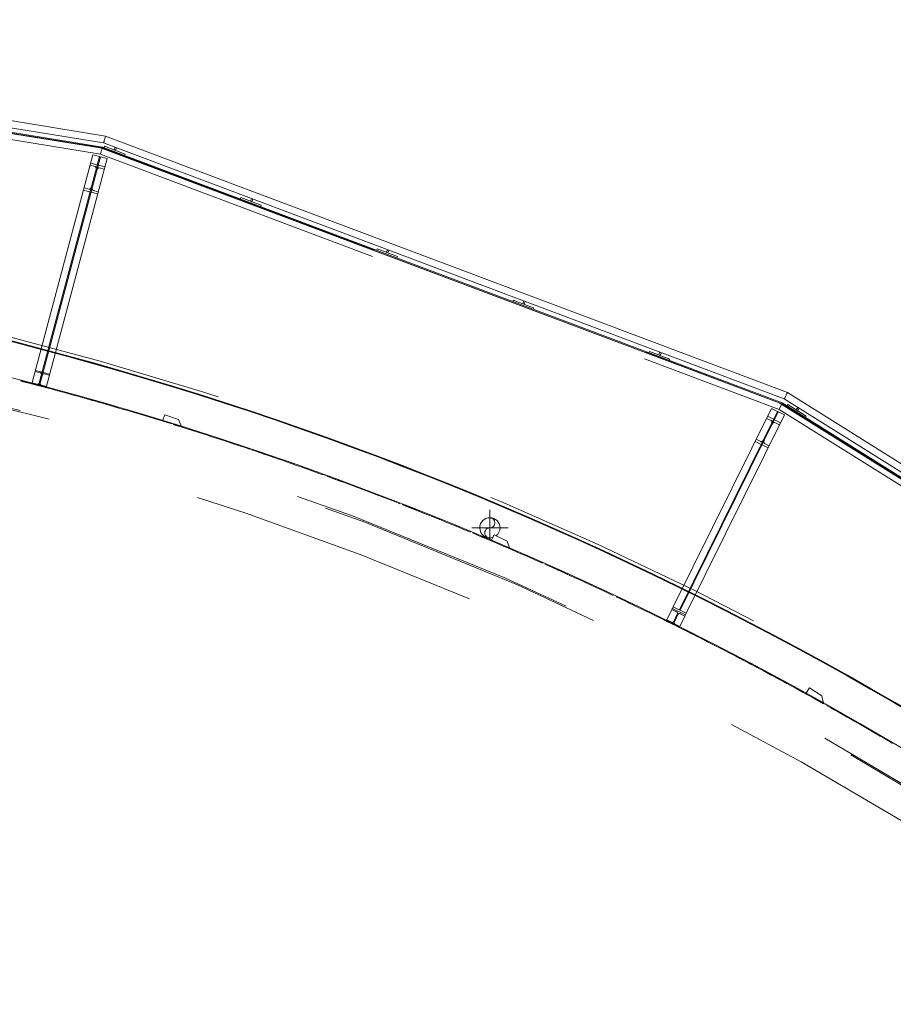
# Model space of a CAD drawing. Header units: metres. Extents: x 135583 to 135939, y 457896 to 458258.
# Tile 42 of 256: x 135612.69 to 135618.7, y 458107.51 to 458114.29. Entities that reach past the tile are written whole.
import ezdxf

# ---------------------------------------------------------------- set-up
doc = ezdxf.new("R2010")
doc.units = ezdxf.units.M
doc.linetypes.add('Hidden', pattern=[4, 2, -2])
doc.layers.add('NIEUWE INSTALLATIE', color=250, linetype='Continuous', lineweight=0)

msp = doc.modelspace()

# ---------------------------------------------------------------- linework, layer by layer
at = {"layer": 'NIEUWE INSTALLATIE'}
for p, q in [((135613.2791, 458113.4868), (135608.3277, 458114.2875)), ((135613.2454, 458113.4047), (135608.3096, 458114.2004)), ((135613.2568, 458113.4029), (135608.3225, 458114.2009)), ((135608.323, 458114.2089), (135613.2588, 458113.4107)), ((135608.3248, 458114.2391), (135613.2666, 458113.4399)), ((135617.9733, 458111.7201), (135613.2791, 458113.4868)), ((135617.9161, 458111.6494), (135613.2454, 458113.4047)), ((135613.2588, 458113.4107), (135613.2568, 458113.4029)), ((135617.9348, 458111.6423), (135613.2568, 458113.4029)), ((135613.2588, 458113.4107), (135617.9384, 458111.6495)), ((135613.2666, 458113.4399), (135617.9518, 458111.6766)), ((135613.27, 458113.4065), (135613.2735, 458113.4159)), ((135613.2735, 458113.4159), (135613.4139, 458113.363)), ((135613.339, 458113.3912), (135613.3462, 458113.4104)), ((135613.3483, 458113.3877), (135613.339, 458113.3912)), ((135613.3556, 458113.4069), (135613.3483, 458113.3877)), ((135613.4139, 458113.363), (135613.4103, 458113.3537)), ((135614.2075, 458113.0537), (135614.211, 458113.063)), ((135614.211, 458113.063), (135614.3514, 458113.0102)), ((135614.2765, 458113.0384), (135614.2838, 458113.0576)), ((135614.2931, 458113.054), (135614.2859, 458113.0348)), ((135614.2859, 458113.0348), (135614.2765, 458113.0384)), ((135614.3514, 458113.0102), (135614.3479, 458113.0008)), ((135615.1451, 458112.7008), (135615.1486, 458112.7102)), ((135615.1486, 458112.7102), (135615.289, 458112.6573)), ((135615.2141, 458112.6855), (135615.2213, 458112.7047)), ((135615.2307, 458112.7012), (135615.2235, 458112.682)), ((135615.2235, 458112.682), (135615.2141, 458112.6855)), ((135615.289, 458112.6573), (135615.2855, 458112.648)), ((135616.0826, 458112.348), (135616.0861, 458112.3573)), ((135616.0861, 458112.3573), (135616.2265, 458112.3045)), ((135616.1517, 458112.3327), (135616.1589, 458112.3519)), ((135616.161, 458112.3291), (135616.1517, 458112.3327)), ((135616.1682, 458112.3483), (135616.161, 458112.3291)), ((135616.2265, 458112.3045), (135616.223, 458112.2951)), ((135612.4647, 458112.1171), (135613.1444, 458111.9379)), ((135617.0202, 458111.9951), (135617.0237, 458112.0045)), ((135617.0237, 458112.0045), (135617.1641, 458111.9516)), ((135617.0892, 458111.9798), (135617.0964, 458111.999)), ((135617.0986, 458111.9763), (135617.0892, 458111.9798)), ((135617.1058, 458111.9955), (135617.0986, 458111.9763)), ((135613.1444, 458111.9379), (135613.69, 458111.7789)), ((135617.1641, 458111.9516), (135617.1606, 458111.9423)), ((135613.69, 458111.7789), (135614.1909, 458111.6203)), ((135622.2908, 458109.0159), (135617.9733, 458111.7201)), ((135614.1909, 458111.6203), (135614.7345, 458111.4341)), ((135622.1605, 458108.9956), (135617.9161, 458111.6494)), ((135617.9384, 458111.6495), (135617.9348, 458111.6423)), ((135622.1641, 458108.9933), (135617.9348, 458111.6423)), ((135617.9384, 458111.6495), (135622.1758, 458108.9954)), ((135617.9518, 458111.6766), (135622.2199, 458109.0033)), ((135617.97, 458111.6297), (135617.9753, 458111.6382)), ((135617.9753, 458111.6382), (135618.1025, 458111.5586)), ((135618.0347, 458111.601), (135618.0456, 458111.6184)), ((135613.6876, 458111.5686), (135613.6722, 458111.5264)), ((135613.7815, 458111.5343), (135613.6876, 458111.5686)), ((135618.0431, 458111.5957), (135618.0347, 458111.601)), ((135618.054, 458111.6131), (135618.0431, 458111.5957)), ((135618.1025, 458111.5586), (135618.0972, 458111.5501)), ((135613.8057, 458111.4823), (135613.7815, 458111.5343)), ((135614.7345, 458111.4341), (135615.0738, 458111.3114)), ((135615.0738, 458111.3114), (135615.7037, 458111.065)), ((135614.8486, 458111.1288), (135614.849, 458111.1286)), ((135615.7037, 458111.065), (135616.1219, 458110.891)), ((135616.0594, 458110.9936), (135616.0595, 458110.9937)), ((135615.9252, 458110.7092), (135615.9252, 458110.9146)), ((135616.1219, 458110.891), (135616.6119, 458110.6743)), ((135615.8002, 458110.7896), (135616.0502, 458110.7896)), ((135615.9547, 458110.7422), (135615.935, 458110.7018)), ((135616.0446, 458110.6984), (135615.9547, 458110.7422)), ((135615.8651, 458110.7294), (135615.9004, 458110.7145)), ((135615.9061, 458110.7121), (135615.9283, 458110.7027)), ((135616.0632, 458110.6446), (135616.0446, 458110.6984)), ((135616.6119, 458110.6743), (135617.2075, 458110.392)), ((135617.2075, 458110.392), (135617.5726, 458110.2101)), ((135617.5726, 458110.2101), (135618.2082, 458109.8715)), ((135618.2082, 458109.8715), (135618.6186, 458109.6405)), ((135618.1248, 458109.6871), (135618.1011, 458109.6489)), ((135618.2097, 458109.6343), (135618.1248, 458109.6871)), ((135618.2227, 458109.5788), (135618.2097, 458109.6343)), ((135618.6186, 458109.6405), (135619.1706, 458109.3115))]:
    msp.add_line(p, q, dxfattribs=at)
at = {"layer": 'NIEUWE INSTALLATIE', "linetype": 'Hidden'}
for p, q in [((135608.3226, 458114.2029), (135613.2573, 458113.4048)), ((135608.3226, 458114.2029), (135613.2573, 458113.4048)), ((135608.3199, 458114.1588), (135613.2459, 458113.3621)), ((135608.3199, 458114.1588), (135613.2459, 458113.3621)), ((135613.2567, 458113.4029), (135613.2459, 458113.3621)), ((135613.2459, 458113.3621), (135613.2567, 458113.4029)), ((135613.2567, 458113.4029), (135613.2459, 458113.3621)), ((135613.2459, 458113.3621), (135613.2567, 458113.4029)), ((135613.2573, 458113.4048), (135617.9357, 458111.6441)), ((135613.2573, 458113.4048), (135617.9357, 458111.6441)), ((135613.2573, 458113.4048), (135617.9357, 458111.6441)), ((135612.7732, 458111.7807), (135613.193, 458113.3579)), ((135612.7732, 458111.7807), (135613.193, 458113.3579)), ((135612.8191, 458111.7685), (135613.2389, 458113.3456)), ((135612.8191, 458111.7685), (135613.2389, 458113.3456)), ((135612.824, 458111.7672), (135613.2438, 458113.3444)), ((135612.824, 458111.7672), (135613.2438, 458113.3444)), ((135613.2897, 458113.3321), (135612.8699, 458111.755)), ((135613.2897, 458113.3321), (135612.8699, 458111.755)), ((135613.193, 458113.3579), (135613.2897, 458113.3321)), ((135613.193, 458113.3579), (135613.2897, 458113.3321)), ((135613.2459, 458113.3621), (135617.9161, 458111.6045)), ((135613.2459, 458113.3621), (135617.9161, 458111.6045)), ((135613.1737, 458113.2851), (135613.208, 458113.276)), ((135613.1737, 458113.2851), (135613.208, 458113.276)), ((135613.2745, 458113.275), (135613.1778, 458113.3007)), ((135613.2745, 458113.275), (135613.1778, 458113.3007)), ((135613.236, 458113.2686), (135613.2703, 458113.2594)), ((135613.236, 458113.2686), (135613.2703, 458113.2594)), ((135613.1281, 458113.1138), (135613.2247, 458113.0881)), ((135613.1281, 458113.1138), (135613.2247, 458113.0881)), ((135613.1665, 458113.1202), (135613.1322, 458113.1294)), ((135613.1665, 458113.1202), (135613.1322, 458113.1294)), ((135613.2288, 458113.1036), (135613.1945, 458113.1128)), ((135613.2288, 458113.1036), (135613.1945, 458113.1128)), ((135612.7979, 458111.8735), (135612.7959, 458111.8658)), ((135612.7979, 458111.8735), (135612.7959, 458111.8658)), ((135612.7959, 458111.8658), (135612.8302, 458111.8566)), ((135612.7959, 458111.8658), (135612.8302, 458111.8566)), ((135612.8946, 458111.8478), (135612.7979, 458111.8735)), ((135612.8946, 458111.8478), (135612.7979, 458111.8735)), ((135612.8387, 458111.842), (135612.8243, 458111.7878)), ((135612.8387, 458111.842), (135612.8243, 458111.7878)), ((135612.8291, 458111.7866), (135612.8435, 458111.8407)), ((135612.8291, 458111.7866), (135612.8435, 458111.8407)), ((135612.8582, 458111.8492), (135612.8925, 458111.8401)), ((135612.8582, 458111.8492), (135612.8925, 458111.8401)), ((135612.8925, 458111.8401), (135612.8946, 458111.8478)), ((135612.8925, 458111.8401), (135612.8946, 458111.8478)), ((135612.741, 458111.7892), (135612.7432, 458111.7886)), ((135612.741, 458111.7892), (135612.7432, 458111.7886)), ((135612.7753, 458111.7885), (135612.7732, 458111.7807)), ((135612.7753, 458111.7885), (135612.7732, 458111.7807)), ((135612.871, 458111.7591), (135612.7743, 458111.7848)), ((135612.871, 458111.7591), (135612.7743, 458111.7848)), ((135612.8096, 458111.7793), (135612.7753, 458111.7885)), ((135612.8096, 458111.7793), (135612.7753, 458111.7885)), ((135612.7981, 458111.7741), (135612.779, 458111.7792)), ((135612.7981, 458111.7741), (135612.779, 458111.7792)), ((135612.779, 458111.7792), (135612.7981, 458111.7741)), ((135612.779, 458111.7792), (135612.7981, 458111.7741)), ((135612.8332, 458111.7648), (135612.8284, 458111.7661)), ((135612.8332, 458111.7648), (135612.8284, 458111.7661)), ((135612.8284, 458111.7661), (135612.8332, 458111.7648)), ((135612.8284, 458111.7661), (135612.8332, 458111.7648)), ((135612.8719, 458111.7627), (135612.8376, 458111.7719)), ((135612.8719, 458111.7627), (135612.8376, 458111.7719)), ((135612.8521, 458111.7597), (135612.842, 458111.7624)), ((135612.8521, 458111.7597), (135612.842, 458111.7624)), ((135612.842, 458111.7624), (135612.8521, 458111.7597)), ((135612.842, 458111.7624), (135612.8521, 458111.7597)), ((135612.8699, 458111.755), (135612.8635, 458111.7567)), ((135612.8699, 458111.755), (135612.8635, 458111.7567)), ((135612.8635, 458111.7567), (135612.8699, 458111.755)), ((135612.8635, 458111.7567), (135612.8699, 458111.755)), ((135612.8699, 458111.755), (135612.8719, 458111.7627)), ((135612.8699, 458111.755), (135612.8719, 458111.7627)), ((135617.9348, 458111.6423), (135617.9161, 458111.6045)), ((135617.9161, 458111.6045), (135617.9348, 458111.6423)), ((135617.9348, 458111.6423), (135617.9161, 458111.6045)), ((135617.9161, 458111.6045), (135617.9348, 458111.6423)), ((135617.9357, 458111.6441), (135622.1726, 458108.9903)), ((135617.9357, 458111.6441), (135622.1726, 458108.9903)), ((135617.1875, 458110.2456), (135617.8634, 458111.6108)), ((135617.1875, 458110.2456), (135617.8634, 458111.6108)), ((135617.23, 458110.2246), (135617.906, 458111.5897)), ((135617.23, 458110.2246), (135617.906, 458111.5897)), ((135617.2345, 458110.2223), (135617.9105, 458111.5875)), ((135617.2345, 458110.2223), (135617.9105, 458111.5875)), ((135617.953, 458111.5664), (135617.2771, 458110.2013)), ((135617.953, 458111.5664), (135617.2771, 458110.2013)), ((135617.9268, 458111.5134), (135617.8372, 458111.5578)), ((135617.9268, 458111.5134), (135617.8372, 458111.5578)), ((135617.8634, 458111.6108), (135617.953, 458111.5664)), ((135617.8634, 458111.6108), (135617.953, 458111.5664)), ((135617.9161, 458111.6045), (135622.1493, 458108.953)), ((135617.9161, 458111.6045), (135622.1493, 458108.953)), ((135617.83, 458111.5434), (135617.8619, 458111.5276)), ((135617.83, 458111.5434), (135617.8619, 458111.5276)), ((135617.8878, 458111.5147), (135617.9197, 458111.499)), ((135617.8878, 458111.5147), (135617.9197, 458111.499)), ((135617.7513, 458111.3844), (135617.841, 458111.3401)), ((135617.7513, 458111.3844), (135617.841, 458111.3401)), ((135617.7903, 458111.3831), (135617.7585, 458111.3989)), ((135617.7903, 458111.3831), (135617.7585, 458111.3989)), ((135617.8481, 458111.3545), (135617.8163, 458111.3703)), ((135617.8481, 458111.3545), (135617.8163, 458111.3703)), ((135614.7885, 458111.1503), (135614.7932, 458111.1486)), ((135614.7885, 458111.1503), (135614.7932, 458111.1486)), ((135615.2939, 458110.9601), (135615.3057, 458110.9555)), ((135615.2939, 458110.9601), (135615.3057, 458110.9555)), ((135616.2968, 458110.5424), (135616.297, 458110.5423)), ((135616.2968, 458110.5424), (135616.297, 458110.5423)), ((135617.1428, 458110.1554), (135617.1783, 458110.2271)), ((135617.1428, 458110.1554), (135617.1783, 458110.2271)), ((135617.1428, 458110.1554), (135617.1783, 458110.2271)), ((135617.1428, 458110.1554), (135617.1783, 458110.2271)), ((135617.1428, 458110.1554), (135617.1783, 458110.2271)), ((135617.1428, 458110.1554), (135617.1783, 458110.2271)), ((135617.1428, 458110.1554), (135617.1783, 458110.2271)), ((135617.1428, 458110.1554), (135617.1783, 458110.2271)), ((135617.1818, 458110.2343), (135617.1783, 458110.2271)), ((135617.1818, 458110.2343), (135617.1783, 458110.2271)), ((135617.1783, 458110.2271), (135617.2101, 458110.2113)), ((135617.1783, 458110.2271), (135617.2101, 458110.2113)), ((135617.2714, 458110.1899), (135617.1818, 458110.2343)), ((135617.2714, 458110.1899), (135617.1818, 458110.2343)), ((135617.1819, 458110.2343), (135617.1874, 458110.2456)), ((135617.1819, 458110.2343), (135617.1874, 458110.2456)), ((135617.1819, 458110.2343), (135617.1874, 458110.2456)), ((135617.1819, 458110.2343), (135617.1874, 458110.2456)), ((135617.1819, 458110.2343), (135617.1874, 458110.2456)), ((135617.1819, 458110.2343), (135617.1874, 458110.2456)), ((135617.1819, 458110.2343), (135617.1874, 458110.2456)), ((135617.1819, 458110.2343), (135617.1874, 458110.2456)), ((135617.2771, 458110.2013), (135617.1875, 458110.2456)), ((135617.2771, 458110.2013), (135617.1875, 458110.2456)), ((135617.2155, 458110.1953), (135617.1907, 458110.1451)), ((135617.2155, 458110.1953), (135617.1907, 458110.1451)), ((135617.1952, 458110.1429), (135617.22, 458110.193)), ((135617.1952, 458110.1429), (135617.22, 458110.193)), ((135617.2361, 458110.1985), (135617.2679, 458110.1827)), ((135617.2361, 458110.1985), (135617.2679, 458110.1827)), ((135617.2771, 458110.2012), (135617.2715, 458110.1899)), ((135617.2715, 458110.1899), (135617.2771, 458110.2012)), ((135617.2715, 458110.1899), (135617.2771, 458110.2012)), ((135617.2771, 458110.2012), (135617.2715, 458110.1899)), ((135617.2771, 458110.2012), (135617.2715, 458110.1899)), ((135617.2715, 458110.1899), (135617.2771, 458110.2012)), ((135617.2715, 458110.1899), (135617.2771, 458110.2012)), ((135617.2771, 458110.2012), (135617.2715, 458110.1899)), ((135617.1428, 458110.1554), (135617.1392, 458110.1482)), ((135617.1428, 458110.1554), (135617.1392, 458110.1482)), ((135617.1392, 458110.1482), (135617.1529, 458110.1415)), ((135617.1392, 458110.1482), (135617.1529, 458110.1415)), ((135617.2307, 458110.1076), (135617.1411, 458110.152)), ((135617.2307, 458110.1076), (135617.1411, 458110.152)), ((135617.1746, 458110.1396), (135617.1428, 458110.1554)), ((135617.1746, 458110.1396), (135617.1428, 458110.1554)), ((135617.2324, 458110.111), (135617.2006, 458110.1268)), ((135617.2324, 458110.111), (135617.2006, 458110.1268)), ((135617.2679, 458110.1827), (135617.2324, 458110.1111)), ((135617.2324, 458110.1111), (135617.2679, 458110.1827)), ((135617.2324, 458110.1111), (135617.2679, 458110.1827)), ((135617.2679, 458110.1827), (135617.2324, 458110.1111)), ((135617.2679, 458110.1827), (135617.2324, 458110.1111)), ((135617.2324, 458110.1111), (135617.2679, 458110.1827)), ((135617.2324, 458110.1111), (135617.2679, 458110.1827)), ((135617.2679, 458110.1827), (135617.2324, 458110.1111)), ((135617.2679, 458110.1827), (135617.2714, 458110.1899)), ((135617.2679, 458110.1827), (135617.2714, 458110.1899)), ((135617.2258, 458110.1054), (135617.2289, 458110.1039)), ((135617.2258, 458110.1054), (135617.2289, 458110.1039)), ((135617.2289, 458110.1039), (135617.2324, 458110.111)), ((135617.2289, 458110.1039), (135617.2324, 458110.111)), ((135617.2758, 458110.0804), (135617.2763, 458110.0801)), ((135617.2758, 458110.0804), (135617.2763, 458110.0801)), ((135617.7397, 458109.8416), (135617.7561, 458109.8329)), ((135617.7397, 458109.8416), (135617.7561, 458109.8329)), ((135617.7652, 458109.8281), (135617.7666, 458109.8274)), ((135617.7652, 458109.8281), (135617.7666, 458109.8274)), ((135618.2306, 458109.5745), (135618.2349, 458109.572)), ((135618.2306, 458109.5745), (135618.2349, 458109.572))]:
    msp.add_line(p, q, dxfattribs=at)
at = {"layer": 'NIEUWE INSTALLATIE', "linetype": 'Hidden', "flags": 128}
for points in [[(135613.208, 458113.276), (135613.2101, 458113.275), (135613.2119, 458113.2731), (135613.2134, 458113.2704), (135613.2144, 458113.267), (135613.2149, 458113.2631), (135613.2149, 458113.2587), (135613.2143, 458113.2542), (135613.2136, 458113.2506)], [(135613.208, 458113.276), (135613.2101, 458113.275), (135613.2119, 458113.2731), (135613.2134, 458113.2704), (135613.2144, 458113.267), (135613.2149, 458113.2631), (135613.2149, 458113.2587), (135613.2143, 458113.2542), (135613.2136, 458113.2506)], [(135613.2185, 458113.2493), (135613.2196, 458113.2528), (135613.2214, 458113.257), (135613.2236, 458113.2607), (135613.226, 458113.2639), (135613.2285, 458113.2663), (135613.2311, 458113.268), (135613.2336, 458113.2687), (135613.236, 458113.2686)], [(135613.2185, 458113.2493), (135613.2196, 458113.2528), (135613.2214, 458113.257), (135613.2236, 458113.2607), (135613.226, 458113.2639), (135613.2285, 458113.2663), (135613.2311, 458113.268), (135613.2336, 458113.2687), (135613.236, 458113.2686)], [(135613.184, 458113.1395), (135613.1829, 458113.136), (135613.1811, 458113.1318), (135613.1789, 458113.128), (135613.1765, 458113.1249), (135613.174, 458113.1224), (135613.1714, 458113.1208), (135613.1689, 458113.1201), (135613.1665, 458113.1202)], [(135613.184, 458113.1395), (135613.1829, 458113.136), (135613.1811, 458113.1318), (135613.1789, 458113.128), (135613.1765, 458113.1249), (135613.174, 458113.1224), (135613.1714, 458113.1208), (135613.1689, 458113.1201), (135613.1665, 458113.1202)], [(135613.1945, 458113.1128), (135613.1924, 458113.1138), (135613.1906, 458113.1157), (135613.1891, 458113.1184), (135613.1882, 458113.1218), (135613.1877, 458113.1257), (135613.1877, 458113.13), (135613.1882, 458113.1346), (135613.1889, 458113.1382)], [(135613.1945, 458113.1128), (135613.1924, 458113.1138), (135613.1906, 458113.1157), (135613.1891, 458113.1184), (135613.1882, 458113.1218), (135613.1877, 458113.1257), (135613.1877, 458113.13), (135613.1882, 458113.1346), (135613.1889, 458113.1382)], [(135617.8619, 458111.5276), (135617.8637, 458111.5262), (135617.8652, 458111.5239), (135617.866, 458111.521), (135617.8663, 458111.5175), (135617.866, 458111.5136), (135617.8652, 458111.5093), (135617.8638, 458111.5049), (135617.8623, 458111.5015)], [(135617.8619, 458111.5276), (135617.8637, 458111.5262), (135617.8652, 458111.5239), (135617.866, 458111.521), (135617.8663, 458111.5175), (135617.866, 458111.5136), (135617.8652, 458111.5093), (135617.8638, 458111.5049), (135617.8623, 458111.5015)], [(135617.8668, 458111.4993), (135617.8687, 458111.5025), (135617.8713, 458111.5063), (135617.8741, 458111.5095), (135617.8771, 458111.5122), (135617.8801, 458111.5141), (135617.8829, 458111.5151), (135617.8855, 458111.5154), (135617.8878, 458111.5147)], [(135617.8668, 458111.4993), (135617.8687, 458111.5025), (135617.8713, 458111.5063), (135617.8741, 458111.5095), (135617.8771, 458111.5122), (135617.8801, 458111.5141), (135617.8829, 458111.5151), (135617.8855, 458111.5154), (135617.8878, 458111.5147)], [(135617.8113, 458111.3986), (135617.8095, 458111.3954), (135617.8069, 458111.3916), (135617.804, 458111.3883), (135617.8011, 458111.3857), (135617.7981, 458111.3838), (135617.7952, 458111.3827), (135617.7926, 458111.3825), (135617.7903, 458111.3831)], [(135617.8113, 458111.3986), (135617.8095, 458111.3954), (135617.8069, 458111.3916), (135617.804, 458111.3883), (135617.8011, 458111.3857), (135617.7981, 458111.3838), (135617.7952, 458111.3827), (135617.7926, 458111.3825), (135617.7903, 458111.3831)], [(135617.8163, 458111.3703), (135617.8144, 458111.3717), (135617.813, 458111.374), (135617.8121, 458111.3769), (135617.8118, 458111.3804), (135617.8121, 458111.3843), (135617.813, 458111.3886), (135617.8144, 458111.3929), (135617.8158, 458111.3963)], [(135617.8163, 458111.3703), (135617.8144, 458111.3717), (135617.813, 458111.374), (135617.8121, 458111.3769), (135617.8118, 458111.3804), (135617.8121, 458111.3843), (135617.813, 458111.3886), (135617.8144, 458111.3929), (135617.8158, 458111.3963)]]:
    msp.add_lwpolyline(points, dxfattribs=at)
at = {"layer": 'NIEUWE INSTALLATIE'}
for centre, radius, start, end in [((135606.8051, 458089.1649), 23.6404, 53.74843, 111.94247), ((135606.8051, 458089.1649), 23.6354, 53.74843, 111.9421), ((135606.8051, 458089.1649), 23.3954, 53.74843, 98.45971), ((135607.3619, 458091.1605), 21.3189, 75.04388, 75.43246), ((135606.8051, 458089.1649), 23.3904, 75.05048, 75.28453), ((135607.3619, 458091.1605), 21.3189, 73.81489, 74.22207), ((135606.8051, 458089.1649), 23.3904, 73.72079, 73.89294), ((135606.8051, 458089.1649), 23.3904, 72.34595, 72.63757), ((135606.8051, 458089.1649), 23.3904, 71.03652, 71.21561), ((135606.8051, 458089.1649), 23.3904, 69.70613, 69.87091), ((135607.5641, 458091.0926), 21.3189, 69.01831, 69.45958), ((135606.8051, 458089.1649), 23.3904, 68.30372, 68.60244), ((135607.5641, 458091.0926), 21.3189, 67.92112, 68.47227), ((135606.8051, 458089.1649), 23.6404, 113.46971, 346.65325), ((135606.8051, 458089.1649), 23.6354, 113.46966, 346.65212), ((135615.9252, 458110.7896), 0.0699, 0, 180), ((135615.9252, 458110.7896), 0.0698, 180, 289.87802), ((135615.9252, 458110.7896), 0.0699, 308.10777, 0), ((135606.8051, 458089.1649), 23.3904, 65.61518, 65.89944), ((135606.8051, 458089.1649), 23.3904, 64.35552, 64.52746), ((135607.7583, 458091.0044), 21.3189, 63.23545, 63.54702), ((135606.8051, 458089.1649), 23.3904, 63.02489, 63.19829), ((135607.7583, 458091.0044), 21.3189, 61.98819, 62.4786), ((135606.8051, 458089.1649), 23.3904, 61.60538, 61.88393), ((135606.8051, 458089.1649), 23.3904, 60.35836, 60.52016)]:
    msp.add_arc(centre, radius, start, end, dxfattribs=at)
at = {"layer": 'NIEUWE INSTALLATIE', "linetype": 'Hidden'}
for centre, radius, start, end in [((135606.8051, 458089.1649), 23.665, 52.78972, 109.75159), ((135606.8051, 458089.1649), 23.665, 52.78972, 109.75159), ((135606.8051, 458089.1649), 23.19, 326.59052, 143.696), ((135606.8051, 458089.1649), 23.19, 326.59052, 143.696), ((135606.8051, 458089.1649), 23.18, 326.02692, 143.696), ((135606.8051, 458089.1649), 23.18, 326.02692, 143.696), ((135606.8051, 458089.1649), 22.965, 327.17838, 102.94718), ((135606.8051, 458089.1649), 22.965, 327.17838, 102.94718), ((135612.8551, 458111.8376), 0.012, 75.09465, 165.09465), ((135612.8551, 458111.8376), 0.012, 75.09465, 165.09465), ((135606.8051, 458089.1649), 23.39, 75.31089, 75.41555), ((135606.8051, 458089.1649), 23.39, 75.31089, 75.41555), ((135606.8051, 458089.1649), 23.39, 74.0265, 75.27061), ((135606.8051, 458089.1649), 23.39, 74.0265, 75.27061), ((135606.8051, 458089.1649), 23.39, 72.76403, 74.00468), ((135606.8051, 458089.1649), 23.39, 72.76403, 74.00468), ((135606.8051, 458089.1649), 23.39, 72.63117, 72.73758), ((135606.8051, 458089.1649), 23.39, 72.63117, 72.73758), ((135606.8051, 458089.1649), 23.39, 71.37254, 72.58789), ((135606.8051, 458089.1649), 23.39, 71.37254, 72.58789), ((135606.8051, 458089.1649), 23.39, 70.06542, 71.35297), ((135606.8051, 458089.1649), 23.39, 70.06542, 71.35297), ((135606.8051, 458089.1649), 23.39, 68.73891, 70.00653), ((135606.8051, 458089.1649), 23.39, 68.73891, 70.00653), ((135606.8051, 458089.1649), 23.39, 67.40426, 68.64581), ((135606.8051, 458089.1649), 23.39, 67.40426, 68.64581), ((135606.8051, 458089.1649), 23.39, 66.07563, 67.37129), ((135606.8051, 458089.1649), 23.39, 66.07563, 67.37129), ((135606.8051, 458089.1649), 23.39, 64.77136, 66.0419), ((135606.8051, 458089.1649), 23.39, 64.77136, 66.0419), ((135606.8051, 458089.1649), 23.39, 63.43281, 64.7171), ((135606.8051, 458089.1649), 23.39, 63.43281, 64.7171), ((135617.2308, 458110.1877), 0.012, 63.65762, 153.65762), ((135617.2308, 458110.1877), 0.012, 63.65762, 153.65762), ((135606.8051, 458089.1649), 23.39, 62.1591, 63.38484), ((135606.8051, 458089.1649), 23.39, 62.1591, 63.38484), ((135606.8051, 458089.1649), 23.39, 60.78112, 62.03554), ((135606.8051, 458089.1649), 23.39, 60.78112, 62.03554), ((135606.8051, 458089.1649), 23.39, 59.4389, 60.72455), ((135606.8051, 458089.1649), 23.39, 59.4389, 60.72455)]:
    msp.add_arc(centre, radius, start, end, dxfattribs=at)
for centre, major_axis, start_param, end_param in [((135612.8271, 458111.845), (-0.00824, 0.00872), 3.695167, 5.265963), ((135612.8271, 458111.845), (-0.00824, 0.00872), 3.695167, 5.265963), ((135612.8127, 458111.7909), (0.0104, 0.006), 3.926991, 5.497787), ((135612.8127, 458111.7909), (0.0104, 0.006), 3.926991, 5.497787), ((135612.8407, 458111.7835), (0.0104, 0.006), 2.356195, 3.926991), ((135612.8407, 458111.7835), (0.0104, 0.006), 2.356195, 3.926991), ((135617.2048, 458110.2006), (-0.0063, 0.0102), 3.695167, 5.265963), ((135617.2048, 458110.2006), (-0.0063, 0.0102), 3.695167, 5.265963), ((135617.1799, 458110.1504), (0.0114, 0.0038), 3.926991, 5.497787), ((135617.1799, 458110.1504), (0.0114, 0.0038), 3.926991, 5.497787), ((135617.2059, 458110.1375), (0.0114, 0.0038), 2.356195, 3.926991), ((135617.2059, 458110.1375), (0.0114, 0.0038), 2.356195, 3.926991)]:
    msp.add_ellipse(centre, major_axis=major_axis, ratio=1, start_param=start_param, end_param=end_param, dxfattribs=at)
at = {"layer": 'NIEUWE INSTALLATIE'}
for centre, major_axis, start_param, end_param in [((135613.6485, 458111.45), (0.0484, -0.0637), 1.968946, 2.190619), ((135615.9252, 458110.8245), (-0.0134, 0.0323), 2.748894, 5.890486), ((135615.9252, 458110.7547), (0.0308, 0.0165), 1.079399, 4.220992), ((135615.9036, 458110.6282), (0.0416, -0.0683), 1.976832, 2.190619), ((135618.0622, 458109.5789), (0.0344, -0.0722), 1.975148, 2.190619)]:
    msp.add_ellipse(centre, major_axis=major_axis, ratio=1, start_param=start_param, end_param=end_param, dxfattribs=at)
for points in [[(135613.2791, 458113.4868), (135613.2791, 458113.4868), (135613.2785, 458113.4846), (135613.2761, 458113.4756), (135613.2728, 458113.4633), (135613.2701, 458113.4531), (135613.2684, 458113.4465), (135613.2674, 458113.4428), (135613.2667, 458113.4404), (135613.2666, 458113.4399), (135613.2666, 458113.4399)], [(135617.9733, 458111.7201), (135617.9733, 458111.7201), (135617.9723, 458111.718), (135617.9682, 458111.7097), (135617.9626, 458111.6983), (135617.9579, 458111.6888), (135617.9549, 458111.6828), (135617.9531, 458111.6793), (135617.952, 458111.6771), (135617.9518, 458111.6766), (135617.9518, 458111.6766)]]:
    msp.add_open_spline(points, degree=3, knots=[0, 0, 0, 0, 0.166667, 0.333333, 0.5, 0.666667, 0.75, 0.833333, 0.916667, 1, 1, 1, 1], dxfattribs=at)

doc.saveas('drawing.dxf')
